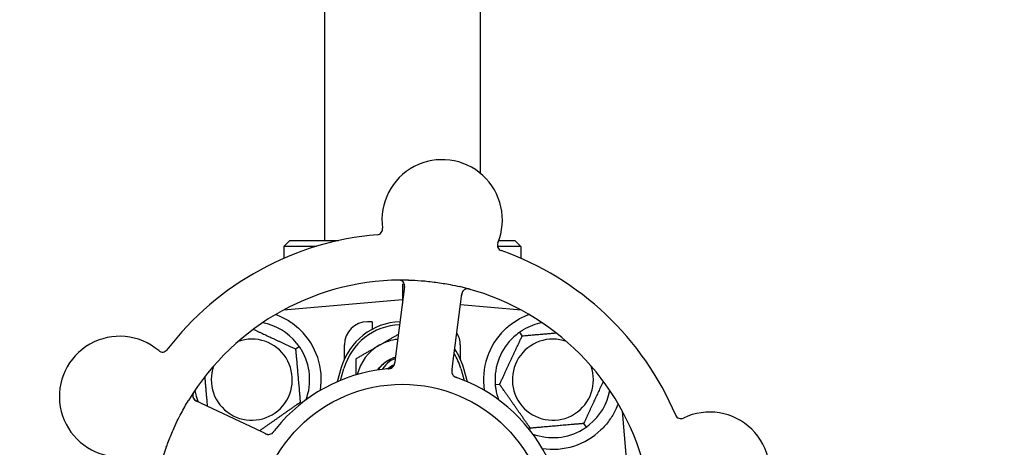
# Model space of a CAD drawing. Header units: inches. Extents: x 24 to 1128, y -69 to 748.
# Tile 38 of 256: x 119.92 to 125.23, y 216.03 to 218.33. Entities that reach past the tile are written whole.
import ezdxf

# ---------------------------------------------------------------- set-up
doc = ezdxf.new("R2010")
doc.units = ezdxf.units.IN
doc.header["$LTSCALE"] = 32
doc.header["$MEASUREMENT"] = 0
doc.layers.add('Dimension (ANSI)', color=7, linetype='Continuous', lineweight=25)
doc.layers.add('Visible (ANSI)', color=7, linetype='Continuous', lineweight=30)
doc.styles.add('Note Text (ANSI)', font='tahoma.ttf')
doc.dimstyles.new('SB Fraction-16 (ANSI)', dxfattribs={"dimscale": 32, "dimtxt": 0.125, "dimasz": 0.098425, "dimexe": 0.125, "dimexo": 0.0625, "dimgap": 0.031496, "dimtad": 0, "dimtih": 1, "dimtoh": 1, "dimdec": 4, "dimrnd": 1e-08, "dimzin": 0, "dimdsep": 46, "dimlunit": 5, "dimtxsty": 'Note Text (ANSI)', "dimcen": 0.09, "dimdle": 0.393701, "dimclrd": 256, "dimclre": 256, "dimclrt": 256, "dimadec": 0, "dimazin": 3, "dimtfac": 0.96, "dimtofl": 0, "dimtmove": 0, "dimatfit": 3, "dimfxl": 1, "dimfrac": 2, "dimtolj": 1, "dimtzin": 12, "dimlwd": -1, "dimlwe": -1, "dimarcsym": 0})

# ---------------------------------------------------------------- blocks, each defined once
blk = doc.blocks.new('*D15')
at = {"layer": 'Defpoints', "color": 0, "transparency": 16777216}
for p in [(152.2904, 475.4837), (60.9568, 155.772), (120.1654, 155.772)]:
    blk.add_point(p, dxfattribs=at)
at = {"layer": 'Dimension (ANSI)', "transparency": 16777216}
for p, q in [((150.2904, 475.4837), (56.9568, 475.4837)), ((60.9568, 472.3341), (60.9568, 338.1609)), ((60.9568, 158.9216), (60.9568, 331.0948)), ((118.1654, 155.772), (56.9568, 155.772))]:
    blk.add_line(p, q, dxfattribs=at)
for points in [[(60.4319, 472.3341), (61.4817, 472.3341), (60.9568, 475.4837)], [(60.4319, 158.9216), (61.4817, 158.9216), (60.9568, 155.772)]]:
    blk.add_solid(points, dxfattribs=at)
at = {"layer": 'Dimension (ANSI)', "transparency": 16777216, "insert": (48.754, 337.153), "char_height": 4, "attachment_point": 1, "style": 'Note Text (ANSI)'}
blk.add_mtext('\\A1;319 11/16', dxfattribs=at)

msp = doc.modelspace()

# ---------------------------------------------------------------- linework, layer by layer
at = {"layer": 'Visible (ANSI)'}
for p, q in [((121.56611, 219.3722), (121.56611, 217.1407)), ((122.40611, 219.3722), (122.40611, 217.50407)), ((121.37861, 217.1407), (121.34736, 217.10945)), ((121.37861, 217.1407), (121.64173, 217.1407)), ((122.50638, 217.1407), (122.59361, 217.1407)), ((122.59361, 217.1407), (122.62486, 217.10945)), ((121.52213, 217.10945), (121.34736, 217.10945)), ((121.34736, 217.10945), (121.34736, 217.04517)), ((122.62486, 217.10945), (122.49974, 217.10945)), ((122.62486, 217.10945), (122.62486, 217.04517)), ((121.99787, 216.89283), (121.94782, 216.50302)), ((121.98611, 216.90794), (121.98611, 216.82195)), ((121.98611, 216.82195), (121.34412, 216.76578)), ((121.98611, 216.82195), (121.98611, 216.80119)), ((121.98874, 216.82172), (121.98611, 216.82195)), ((122.25679, 216.46335), (122.30684, 216.85316)), ((121.34736, 216.76753), (121.34736, 216.76607)), ((122.62809, 216.76578), (122.29931, 216.79455)), ((122.62486, 216.76753), (122.62486, 216.76607)), ((121.82361, 216.7032), (121.79861, 216.7032)), ((121.82361, 216.7032), (121.82361, 216.66237)), ((122.63303, 216.62717), (122.61937, 216.64669)), ((121.41008, 216.55628), (121.42959, 216.56994)), ((121.67361, 216.50266), (121.67361, 216.5782)), ((122.29861, 216.5782), (122.29861, 216.50266)), ((121.94782, 216.50302), (121.94529, 216.48329)), ((121.65611, 216.4557), (121.63378, 216.37913)), ((121.65236, 216.38705), (121.67111, 216.45133)), ((122.25426, 216.44364), (122.25679, 216.46335)), ((122.30111, 216.45133), (122.31986, 216.38705)), ((122.33844, 216.37913), (122.31611, 216.4557)), ((122.51103, 216.36554), (122.4873, 216.36347)), ((121.22793, 216.10916), (120.87266, 216.27722)), ((121.43524, 216.2687), (121.44366, 216.26477)), ((123.19602, 215.96495), (123.17369, 216.22019)), ((122.67661, 216.12907), (122.67268, 216.12065)), ((122.96419, 216.15423), (122.97785, 216.13472)), ((121.24589, 216.10066), (121.22793, 216.10916))]:
    msp.add_line(p, q, dxfattribs=at)
msp.add_circle((121.98611, 215.5782), 0.7875, dxfattribs=at)
for centre, radius, start, end in [((122.20101, 217.25196), 0.325, 337.56477, 187.80207), ((121.84806, 217.2036), 0.03125, 274.85452, 7.80207), ((121.98611, 215.5782), 1.6, 94.81714, 142.5497), ((122.5303, 217.116), 0.03125, 157.56477, 250.51231), ((121.98611, 215.5782), 1.6, 22.81714, 70.5497), ((121.98611, 215.5782), 1.35, 88.62287, 148.74397), ((121.96688, 216.89681), 0.03125, 352.68342, 90.83549), ((121.98611, 215.5782), 1.35, 16.62287, 76.74397), ((122.33783, 216.84918), 0.03125, 74.53135, 172.68342), ((121.17361, 216.3907), 0.3125, 39.15807, 79.28378), ((121.17361, 216.3907), 0.375, 351.21293, 45.72238), ((121.98611, 216.35945), 0.34375, 92.10255, 163.7398), ((121.98611, 216.35945), 0.32812, 92.55546, 163.7398), ((121.79861, 216.5782), 0.125, 90, 180), ((122.79861, 216.3907), 0.375, 134.27762, 188.78707), ((122.79861, 216.3907), 0.3125, 100.71622, 120.84193), ((120.46068, 216.29981), 0.325, 49.56477, 259.80207), ((121.17361, 216.3907), 0.21875, 160.34111, 109.65889), ((121.98611, 216.35945), 0.25, 95.68783, 120), ((122.17361, 216.5782), 0.125, 0, 31.69426), ((122.79861, 216.3907), 0.3125, 129.15807, 180.84193), ((122.79861, 216.3907), 0.21875, 70.34111, 19.65889), ((120.69174, 216.57097), 0.03125, 229.56477, 322.51231), ((121.17361, 216.3907), 0.3125, 339.72028, 30.84193), ((121.98611, 216.35945), 0.25, 120, 166.26096), ((121.98611, 216.35945), 0.34375, 16.2602, 34.73634), ((121.98611, 216.35945), 0.15625, 105.94214, 109.71036), ((121.98611, 216.35945), 0.32812, 16.2602, 31.61609), ((121.98611, 215.5782), 0.875, 96.19111, 141.17573), ((121.98611, 216.35945), 0.11727, 112.2465, 129.43252), ((121.91356, 216.48154), 0.03125, 293.46904, 335.46837), ((122.28451, 216.43391), 0.03125, 190.67765, 232.13682), ((121.98611, 215.5782), 0.875, 24.19111, 69.17573), ((121.17361, 216.3907), 0.3125, 190.71622, 202.42184), ((122.79861, 216.3907), 0.3125, 189.15807, 200.27972), ((122.79861, 216.3907), 0.3125, 309.15807, 349.28378), ((120.88602, 216.30547), 0.03125, 146.53135, 244.68342), ((123.4893, 216.21177), 0.03125, 202.85452, 295.80207), ((123.64436, 215.89103), 0.325, 265.56477, 115.80207), ((122.79861, 216.3907), 0.3125, 249.72028, 300.84193), ((122.79861, 216.3907), 0.375, 261.21293, 313.75453), ((121.26449, 216.12643), 0.03125, 262.67765, 304.13682), ((121.98611, 215.5782), 1.35, 160.62287, 220.74397)]:
    msp.add_arc(centre, radius, start, end, dxfattribs=at)
for points, knots in [([(121.98006, 216.92515), (121.9798, 216.92526), (121.97946, 216.9254), (121.97835, 216.92585), (121.97746, 216.92616), (121.97545, 216.92673), (121.97422, 216.92702), (121.97205, 216.92738), (121.97135, 216.92747), (121.9696, 216.92768), (121.96851, 216.92778), (121.96618, 216.92792), (121.96492, 216.92796), (121.96295, 216.92798), (121.96222, 216.92798), (121.96076, 216.92796), (121.96005, 216.92795), (121.95933, 216.92794)], [0.051298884, 0.051298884, 0.051298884, 0.051298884, 0.057269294, 0.057269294, 0.069785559, 0.069785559, 0.08363266, 0.08363266, 0.08945843, 0.08945843, 0.097820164, 0.097820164, 0.107290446, 0.107290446, 0.113094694, 0.113094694, 0.118968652, 0.118968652, 0.118968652, 0.118968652]), ([(122.01855, 216.92781), (122.04147, 216.92726), (122.06424, 216.92613), (122.11358, 216.92244), (122.14045, 216.91962), (122.1934, 216.91245), (122.21917, 216.90819), (122.26177, 216.89987), (122.27873, 216.89622), (122.29567, 216.89223)], [-0.73118965, -0.73118965, -0.73118965, -0.73118965, -0.55244576, -0.55244576, -0.34137939, -0.34137939, -0.13566771, -0.13566771, 0, 0, 0, 0]), ([(121.99684, 216.88479), (121.99696, 216.88572), (121.99708, 216.88667), (121.99752, 216.89033), (121.99776, 216.89304), (121.99787, 216.89759), (121.99778, 216.89954), (121.99743, 216.90271), (121.99717, 216.90413), (121.9966, 216.90634), (121.99635, 216.90716), (121.99605, 216.90801), (121.99598, 216.90819), (121.99592, 216.90834)], [0, 0, 0, 0, 0.007248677, 0.007248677, 0.028564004, 0.028564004, 0.047482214, 0.047482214, 0.065361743, 0.065361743, 0.076705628, 0.076705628, 0.079955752, 0.079955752, 0.079955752, 0.079955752]), ([(122.31259, 216.8676), (122.31242, 216.86736), (122.31221, 216.86706), (122.31124, 216.86555), (122.3104, 216.86401), (122.30915, 216.86109), (122.30864, 216.85967), (122.30757, 216.85594), (122.30705, 216.85355), (122.30647, 216.85003), (122.30632, 216.849), (122.30605, 216.84701), (122.30593, 216.84605), (122.3058, 216.8451)], [0.058736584, 0.058736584, 0.058736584, 0.058736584, 0.064782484, 0.064782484, 0.086145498, 0.086145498, 0.103238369, 0.103238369, 0.123434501, 0.123434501, 0.131598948, 0.131598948, 0.13893919, 0.13893919, 0.13893919, 0.13893919]), ([(122.35298, 216.8774), (122.35237, 216.87757), (122.35177, 216.87774), (122.35016, 216.87818), (122.34912, 216.87845), (122.34718, 216.87892), (122.34627, 216.87912), (122.34395, 216.87959), (122.3425, 216.87982), (122.33997, 216.88013), (122.33884, 216.88022), (122.33691, 216.88029), (122.33608, 216.88028), (122.33442, 216.88021), (122.33363, 216.88013), (122.33274, 216.88001), (122.33255, 216.87998), (122.33239, 216.87995)], [0, 0, 0, 0, 0.005149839, 0.005149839, 0.013554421, 0.013554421, 0.020527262, 0.020527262, 0.031641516, 0.031641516, 0.041623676, 0.041623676, 0.051235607, 0.051235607, 0.06373445, 0.06373445, 0.067355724, 0.067355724, 0.067355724, 0.067355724]), ([(121.30471, 216.74204), (121.31551, 216.73801), (121.32654, 216.73329), (121.35465, 216.71971), (121.37428, 216.70834), (121.40801, 216.684), (121.42242, 216.67185), (121.43541, 216.65919)], [1.39731378, 1.39731378, 1.39731378, 1.39731378, 1.49356897, 1.49356897, 1.66386875, 1.66386875, 1.79881771, 1.79881771, 1.79881771, 1.79881771]), ([(122.53681, 216.65919), (122.55195, 216.67395), (122.5689, 216.68787), (122.60791, 216.71464), (122.63032, 216.72655), (122.65605, 216.7376), (122.66176, 216.73989), (122.66751, 216.74204)], [0.55181372, 0.55181372, 0.55181372, 0.55181372, 0.71000954, 0.71000954, 0.90366002, 0.90366002, 0.95550669, 0.95550669, 0.95550669, 0.95550669]), ([(121.85431, 216.44317), (121.85903, 216.4507), (121.86439, 216.45783), (121.87038, 216.46443), (121.88753, 216.48334), (121.90951, 216.49762), (121.93353, 216.50624)], [9.99046979, 9.99046979, 9.99046979, 9.99046979, 10.16152319, 10.16152319, 10.16152319, 10.65156368, 10.65156368, 10.65156368, 10.65156368]), ([(121.85676, 216.44359), (121.85826, 216.44605), (121.85982, 216.44848), (121.86786, 216.46016), (121.87531, 216.46871), (121.89809, 216.48959), (121.91505, 216.49991), (121.93341, 216.50655)], [-0.25639672, -0.25639672, -0.25639672, -0.25639672, -0.23449039, -0.23449039, -0.1487662, -0.1487662, 0, 0, 0, 0]), ([(121.9481, 216.50519), (121.93736, 216.50094), (121.92713, 216.49545), (121.90243, 216.47809), (121.88941, 216.46458), (121.87894, 216.44811), (121.87844, 216.4473), (121.87795, 216.44649)], [-0.61635944, -0.61635944, -0.61635944, -0.61635944, -0.52774982, -0.52774982, -0.38555901, -0.38555901, -0.37828525, -0.37828525, -0.37828525, -0.37828525]), ([(121.91016, 216.4499), (121.90968, 216.44986), (121.90917, 216.44981), (121.90863, 216.44976), (121.90375, 216.44933), (121.89709, 216.44868), (121.89174, 216.4481)], [0.48080563, 0.48080563, 0.48080563, 0.48080563, 0.5329828, 0.5329828, 0.5329828, 1, 1, 1, 1]), ([(121.90788, 216.4497), (121.90972, 216.45146), (121.91163, 216.45317), (121.92263, 216.46241), (121.93273, 216.46862), (121.94357, 216.47327)], [-2.04013267, -2.04013267, -2.04013267, -2.04013267, -2.02048123, -2.02048123, -1.92997412, -1.92997412, -1.92997412, -1.92997412]), ([(121.9102, 216.4499), (121.91049, 216.44993), (121.91079, 216.44995), (121.9116, 216.45003), (121.91211, 216.45007), (121.91369, 216.45022), (121.91478, 216.45034), (121.91703, 216.45062), (121.91822, 216.4508), (121.92055, 216.45122), (121.92164, 216.45147), (121.92378, 216.45205), (121.92472, 216.45238), (121.92588, 216.45283), (121.92619, 216.45296), (121.92643, 216.45306)], [0.001596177, 0.001596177, 0.001596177, 0.001596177, 0.00393777, 0.00393777, 0.007842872, 0.007842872, 0.016055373, 0.016055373, 0.025513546, 0.025513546, 0.037191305, 0.037191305, 0.054193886, 0.054193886, 0.06155888, 0.06155888, 0.06155888, 0.06155888]), ([(121.9102, 216.4499), (121.91074, 216.44995), (121.91129, 216.45), (121.91237, 216.45009), (121.91291, 216.45014), (121.91472, 216.45032), (121.91599, 216.45046), (121.91804, 216.45075), (121.91888, 216.45088), (121.92079, 216.45124), (121.92178, 216.45147), (121.92351, 216.45195), (121.92428, 216.45221), (121.92549, 216.45266), (121.92598, 216.45287), (121.92627, 216.45299), (121.92631, 216.45301), (121.92633, 216.45302), (121.92633, 216.45302), (121.92633, 216.45302)], [0, 0, 0, 0, 0.004180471, 0.004180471, 0.008305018, 0.008305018, 0.018114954, 0.018114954, 0.025612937, 0.025612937, 0.036850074, 0.036850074, 0.047489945, 0.047489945, 0.056089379, 0.056089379, 0.058286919, 0.058286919, 0.058652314, 0.058652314, 0.058652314, 0.058652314]), ([(121.94143, 216.46742), (121.94147, 216.4675), (121.94152, 216.46759), (121.94165, 216.46786), (121.94174, 216.46807), (121.94216, 216.46898), (121.94251, 216.46985), (121.94324, 216.472), (121.94362, 216.47338), (121.94425, 216.47623), (121.94451, 216.47772), (121.94484, 216.47988), (121.94493, 216.48055), (121.94507, 216.48157), (121.94511, 216.48191), (121.9452, 216.48258), (121.94524, 216.48291), (121.94528, 216.48324)], [0.038929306, 0.038929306, 0.038929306, 0.038929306, 0.040726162, 0.040726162, 0.043941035, 0.043941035, 0.054249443, 0.054249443, 0.066768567, 0.066768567, 0.078206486, 0.078206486, 0.083402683, 0.083402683, 0.086046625, 0.086046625, 0.088630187, 0.088630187, 0.088630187, 0.088630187]), ([(121.94179, 216.46814), (121.94179, 216.46814), (121.9418, 216.46815), (121.94183, 216.46821), (121.94192, 216.46842), (121.9422, 216.46905), (121.94241, 216.46955), (121.94285, 216.47068), (121.94306, 216.47132), (121.94331, 216.47213), (121.94337, 216.47234), (121.9438, 216.47387), (121.94419, 216.47566), (121.94466, 216.47857), (121.94478, 216.47944), (121.94497, 216.48081), (121.94503, 216.48128), (121.94516, 216.48224), (121.94522, 216.48275), (121.94528, 216.48324)], [0.028019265, 0.028019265, 0.028019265, 0.028019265, 0.028672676, 0.028672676, 0.033062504, 0.033062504, 0.040781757, 0.040781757, 0.051074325, 0.051074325, 0.054504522, 0.054504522, 0.075062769, 0.075062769, 0.083066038, 0.083066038, 0.087153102, 0.087153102, 0.091266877, 0.091266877, 0.091266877, 0.091266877]), ([(122.25426, 216.44364), (122.25419, 216.44312), (122.25412, 216.44259), (122.25399, 216.44156), (122.25393, 216.44106), (122.2538, 216.43993), (122.25373, 216.43931), (122.25349, 216.43709), (122.25339, 216.43567), (122.25332, 216.43343), (122.25333, 216.43246), (122.25345, 216.4307), (122.25353, 216.42993), (122.25371, 216.42867), (122.25381, 216.42812), (122.25387, 216.42779), (122.25388, 216.42775), (122.25388, 216.42775), (122.25388, 216.42775), (122.25388, 216.42775)], [0, 0, 0, 0, 0.004355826, 0.004355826, 0.008687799, 0.008687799, 0.014307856, 0.014307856, 0.029588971, 0.029588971, 0.043844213, 0.043844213, 0.054171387, 0.054171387, 0.06195455, 0.06195455, 0.063871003, 0.063871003, 0.063878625, 0.063878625, 0.063878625, 0.063878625]), ([(122.25425, 216.4436), (122.25421, 216.4433), (122.25418, 216.44301), (122.25397, 216.44139), (122.2538, 216.44002), (122.25353, 216.43716), (122.25343, 216.43564), (122.25337, 216.43294), (122.25341, 216.43172), (122.2536, 216.42946), (122.25376, 216.42838), (122.25394, 216.42748), (122.25396, 216.42735), (122.25399, 216.42723)], [0, 0, 0, 0, 0.002309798, 0.002309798, 0.012623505, 0.012623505, 0.02433842, 0.02433842, 0.035397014, 0.035397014, 0.047442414, 0.047442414, 0.049661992, 0.049661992, 0.049661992, 0.049661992]), ([(122.26474, 216.40971), (122.26493, 216.40957), (122.26516, 216.40938), (122.26587, 216.40886), (122.26639, 216.40849), (122.26753, 216.40777), (122.26813, 216.4074), (122.26937, 216.40673), (122.26999, 216.40641), (122.2715, 216.40568), (122.27244, 216.40526), (122.27384, 216.40467), (122.27427, 216.4045), (122.27581, 216.40389), (122.27698, 216.40346), (122.2785, 216.40291), (122.27888, 216.40277), (122.27942, 216.40258), (122.27959, 216.40252), (122.27975, 216.40246)], [0.044252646, 0.044252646, 0.044252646, 0.044252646, 0.05067159, 0.05067159, 0.061250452, 0.061250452, 0.07105005, 0.07105005, 0.078610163, 0.078610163, 0.087196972, 0.087196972, 0.090753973, 0.090753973, 0.100050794, 0.100050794, 0.103147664, 0.103147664, 0.104517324, 0.104517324, 0.104517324, 0.104517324]), ([(122.26503, 216.40948), (122.26503, 216.40948), (122.26506, 216.40946), (122.26517, 216.40937), (122.26528, 216.40929), (122.26563, 216.40901), (122.26593, 216.4088), (122.26694, 216.4081), (122.26773, 216.40759), (122.26948, 216.40662), (122.27041, 216.40615), (122.27264, 216.40513), (122.27399, 216.40458), (122.27662, 216.40358), (122.27793, 216.40311), (122.27939, 216.40259), (122.27957, 216.40252), (122.27975, 216.40246)], [0.030853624, 0.030853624, 0.030853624, 0.030853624, 0.032941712, 0.032941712, 0.036385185, 0.036385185, 0.042347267, 0.042347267, 0.055267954, 0.055267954, 0.065838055, 0.065838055, 0.077516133, 0.077516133, 0.087897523, 0.087897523, 0.089364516, 0.089364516, 0.089364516, 0.089364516]), ([(120.86387, 216.32859), (120.86352, 216.32806), (120.86318, 216.32755), (120.86225, 216.32615), (120.86167, 216.32524), (120.86063, 216.32354), (120.86016, 216.32275), (120.859, 216.32068), (120.85832, 216.31937), (120.85725, 216.31706), (120.85682, 216.31601), (120.85615, 216.3142), (120.8559, 216.31341), (120.85546, 216.31181), (120.85529, 216.31103), (120.85513, 216.31014), (120.8551, 216.30996), (120.85508, 216.3098)], [0, 0, 0, 0, 0.005149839, 0.005149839, 0.013554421, 0.013554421, 0.020527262, 0.020527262, 0.031641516, 0.031641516, 0.041623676, 0.041623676, 0.051235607, 0.051235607, 0.06373445, 0.06373445, 0.067355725, 0.067355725, 0.067355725, 0.067355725]), ([(120.8607, 216.28715), (120.86088, 216.28691), (120.86111, 216.28662), (120.86224, 216.28523), (120.86345, 216.28396), (120.86583, 216.28187), (120.86703, 216.28094), (120.87024, 216.27878), (120.87236, 216.27754), (120.87552, 216.27591), (120.87646, 216.27544), (120.87827, 216.27456), (120.87914, 216.27415), (120.88, 216.27374)], [0.058736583, 0.058736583, 0.058736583, 0.058736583, 0.064782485, 0.064782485, 0.086145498, 0.086145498, 0.103238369, 0.103238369, 0.1234345, 0.1234345, 0.131598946, 0.131598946, 0.138939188, 0.138939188, 0.138939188, 0.138939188]), ([(120.71258, 216.02611), (120.71547, 216.03432), (120.71844, 216.04251), (120.73011, 216.07376), (120.73928, 216.0964), (120.75632, 216.13538), (120.76388, 216.15176), (120.77848, 216.18182), (120.78542, 216.19552), (120.805, 216.23256), (120.81812, 216.25571), (120.83205, 216.27867)], [-0.73117437, -0.73117437, -0.73117437, -0.73117437, -0.66329539, -0.66329539, -0.47009836, -0.47009836, -0.32966499, -0.32966499, -0.20932583, -0.20932583, 0, 0, 0, 0]), ([(123.15044, 216.26133), (123.14628, 216.25003), (123.14146, 216.23832), (123.12774, 216.20992), (123.11651, 216.19046), (123.08969, 216.15318), (123.07414, 216.13534), (123.05795, 216.11984)], [1.39089206, 1.39089206, 1.39089206, 1.39089206, 1.4959744, 1.4959744, 1.66977331, 1.66977331, 1.84048199, 1.84048199, 1.84048199, 1.84048199]), ([(121.24589, 216.10066), (121.24637, 216.10044), (121.24685, 216.10021), (121.24778, 216.09977), (121.24824, 216.09955), (121.24927, 216.09908), (121.24984, 216.09882), (121.25188, 216.09791), (121.2532, 216.09737), (121.25531, 216.09662), (121.25624, 216.09633), (121.25795, 216.09589), (121.2587, 216.09573), (121.25995, 216.09551), (121.26051, 216.09543), (121.26084, 216.09539), (121.26088, 216.09539), (121.26088, 216.09539), (121.26088, 216.09539), (121.26088, 216.09539)], [0, 0, 0, 0, 0.004355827, 0.004355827, 0.008687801, 0.008687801, 0.014307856, 0.014307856, 0.029588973, 0.029588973, 0.043844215, 0.043844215, 0.054171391, 0.054171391, 0.061954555, 0.061954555, 0.063871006, 0.063871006, 0.063878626, 0.063878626, 0.063878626, 0.063878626]), ([(121.24593, 216.10064), (121.2462, 216.10052), (121.24646, 216.10039), (121.24794, 216.09969), (121.24919, 216.09911), (121.25183, 216.09796), (121.25324, 216.0974), (121.25579, 216.09652), (121.25697, 216.09618), (121.25917, 216.09565), (121.26025, 216.09548), (121.26116, 216.09536), (121.2613, 216.09535), (121.26141, 216.09533)], [0, 0, 0, 0, 0.002309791, 0.002309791, 0.012623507, 0.012623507, 0.024338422, 0.024338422, 0.035397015, 0.035397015, 0.047442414, 0.047442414, 0.049661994, 0.049661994, 0.049661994, 0.049661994]), ([(121.2814, 216.10015), (121.28159, 216.10028), (121.28184, 216.10045), (121.28256, 216.10096), (121.28307, 216.10134), (121.28411, 216.1022), (121.28464, 216.10266), (121.28567, 216.10363), (121.28616, 216.10411), (121.28732, 216.10533), (121.28801, 216.10609), (121.289, 216.10725), (121.2893, 216.1076), (121.29036, 216.10888), (121.29113, 216.10985), (121.29212, 216.11113), (121.29237, 216.11145), (121.29272, 216.1119), (121.29283, 216.11204), (121.29294, 216.11218)], [0.044252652, 0.044252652, 0.044252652, 0.044252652, 0.050671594, 0.050671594, 0.061250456, 0.061250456, 0.071050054, 0.071050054, 0.078610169, 0.078610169, 0.087196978, 0.087196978, 0.090753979, 0.090753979, 0.100050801, 0.100050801, 0.10314767, 0.10314767, 0.10451733, 0.10451733, 0.10451733, 0.10451733]), ([(121.28171, 216.10035), (121.28171, 216.10035), (121.28174, 216.10037), (121.28185, 216.10045), (121.28197, 216.10052), (121.28234, 216.10078), (121.28263, 216.10099), (121.28361, 216.10174), (121.28433, 216.10233), (121.2858, 216.1037), (121.28654, 216.10444), (121.28819, 216.10624), (121.28913, 216.10735), (121.29091, 216.10955), (121.29176, 216.11065), (121.2927, 216.11188), (121.29282, 216.11203), (121.29294, 216.11218)], [0.030853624, 0.030853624, 0.030853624, 0.030853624, 0.032941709, 0.032941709, 0.03638518, 0.03638518, 0.042347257, 0.042347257, 0.055267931, 0.055267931, 0.065838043, 0.065838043, 0.077516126, 0.077516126, 0.087897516, 0.087897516, 0.089364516, 0.089364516, 0.089364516, 0.089364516])]:
    msp.add_open_spline(points, degree=3, knots=knots, dxfattribs=at)
for points, weights in [([(121.30157, 216.74178), (121.30314, 216.74191), (121.30471, 216.74204)], [0.999914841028, 0.999914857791, 0.999914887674]), ([(122.66751, 216.74204), (122.66907, 216.74191), (122.67064, 216.74178)], [0.999914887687, 0.999914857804, 0.999914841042]), ([(121.18203, 216.66262), (121.29267, 216.61103), (121.41008, 216.55628)], [1.07748863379, 1.18694802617, 1.04422863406]), ([(121.86111, 216.57596), (121.91032, 216.60437), (121.96488, 216.63587)], [1, 1.03200893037, 1.01002889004]), ([(122.51103, 216.36554), (122.57203, 216.49636), (122.63303, 216.62717)], [1.04422863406, 1.20577136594, 1.04422863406]), ([(122.63303, 216.62717), (122.73042, 216.63569), (122.81579, 216.64316)], [1.04422863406, 1.14843950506, 1.11819795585]), ([(121.41008, 216.55628), (121.42266, 216.41249), (121.43524, 216.2687)], [1.04422863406, 1.20577136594, 1.04422863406]), ([(121.73611, 216.50379), (121.8031, 216.54246), (121.86111, 216.57596)], [1, 1.0379548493, 1]), ([(121.73611, 216.41673), (121.73611, 216.45769), (121.73611, 216.50379)], [1.01840264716, 1.02228011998, 1]), ([(120.93517, 216.24765), (120.92783, 216.33154), (120.92115, 216.40788)], [1.06521891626, 1.14516515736, 1.11819795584]), ([(122.67661, 216.12907), (122.59382, 216.24731), (122.51103, 216.36554)], [1.04422863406, 1.20577136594, 1.04422863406]), ([(123.07053, 216.38228), (123.01893, 216.27164), (122.96419, 216.15423)], [1.07748863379, 1.18694802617, 1.04422863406]), ([(121.43524, 216.2687), (121.32357, 216.19051), (121.21567, 216.11496)], [1.04422863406, 1.19550179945, 1.06346205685]), ([(122.96419, 216.15423), (122.8204, 216.14165), (122.67661, 216.12907)], [1.04422863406, 1.20577136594, 1.04422863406])]:
    msp.add_rational_spline(points, weights, degree=2, dxfattribs=at)
for points in [[(122.6384, 216.65901), (122.63219, 216.6553), (122.62561, 216.65105), (122.61937, 216.64669)], [(122.61937, 216.64669), (122.61312, 216.64231), (122.60688, 216.63758), (122.60128, 216.63302)], [(121.42959, 216.56994), (121.42522, 216.57619), (121.42049, 216.58243), (121.41592, 216.58803)], [(121.44192, 216.55091), (121.43821, 216.55712), (121.43396, 216.5637), (121.42959, 216.56994)], [(121.94319, 216.50969), (121.94508, 216.51023), (121.94697, 216.51073), (121.94887, 216.51119)], [(121.94319, 216.50969), (121.94515, 216.51024), (121.94704, 216.51073), (121.94887, 216.51117)], [(122.29717, 216.39604), (122.29159, 216.39817), (122.2844, 216.4008), (122.27975, 216.40246)], [(122.48614, 216.38611), (122.48625, 216.37888), (122.48664, 216.37106), (122.4873, 216.36347)], [(122.4873, 216.36347), (122.48797, 216.35587), (122.48894, 216.3481), (122.49009, 216.34096)], [(121.30442, 216.12677), (121.30067, 216.12211), (121.29595, 216.11609), (121.29293, 216.11218)], [(122.95882, 216.12239), (122.96502, 216.1261), (122.9716, 216.13035), (122.97785, 216.13472)], [(122.97785, 216.13472), (122.98409, 216.13909), (122.99034, 216.14382), (122.99594, 216.14839)]]:
    msp.add_open_spline(points, degree=3, dxfattribs=at)

# ---------------------------------------------------------------- dimensions: what is measured, and where the dimension line sits
at = {"layer": 'Dimension (ANSI)'}
dim = msp.add_linear_dim(base=(60.95681, 155.77197), p1=(152.29037, 475.48367), p2=(120.16537, 155.77197), angle=270, dimstyle='SB Fraction-16 (ANSI)', override={"dimgap": 0.031496, "dimdec": 4, "dimtol": 0, "dimlim": 0, "dimtp": 0, "dimtm": 0, "dimtdec": 2, "dimatfit": 1}, dxfattribs=at)
dim.commit()
dim.dimension.update_dxf_attribs({"geometry": '*D15', "text_midpoint": (60.95681, 334.62782), "dimtype": 160})

doc.saveas('drawing.dxf')
